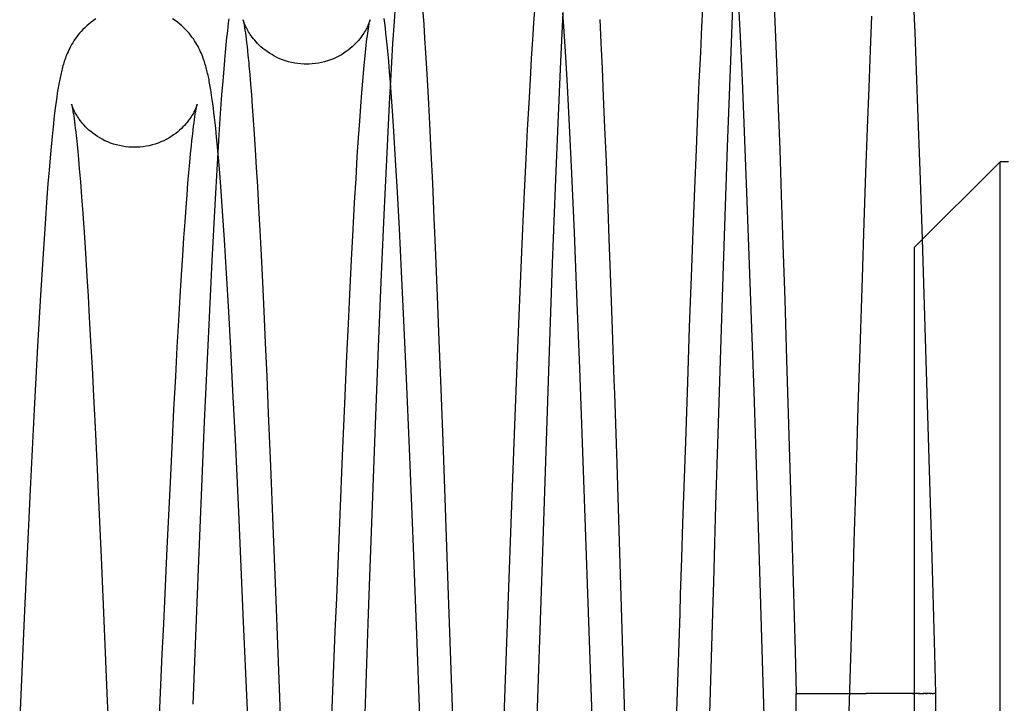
# Model space of a CAD drawing. Header units: inches. Extents: x 0 to 100, y 0 to 65.
# Tile 41 of 121: x 15.67 to 16.016, y 54.027 to 54.267. Entities that reach past the tile are written whole.
import ezdxf

# ---------------------------------------------------------------- set-up
doc = ezdxf.new("R2010")
doc.units = ezdxf.units.IN
doc.header["$LTSCALE"] = 5.5
doc.header["$MEASUREMENT"] = 0
doc.linetypes.add('HIDDEN', pattern=[0.2, 0.1, -0.1])
doc.layers.get('0').update_dxf_attribs({"linetype": 'CONTINUOUS'})
doc.layers.add('DEFAULT_2', color=8, linetype='HIDDEN')

msp = doc.modelspace()

# ---------------------------------------------------------------- linework, layer by layer
at = {"color": 7, "linetype": 'Continuous'}
for p, q in [((15.98432, 54.26234), (15.98349, 54.28226)), ((15.92053, 54.27705), (15.91952, 54.25222)), ((15.90957, 54.26435), (15.91, 54.27261)), ((15.80196, 54.27171), (15.80156, 54.26611)), ((15.85062, 54.26573), (15.85091, 54.26976)), ((15.86077, 54.26916), (15.85994, 54.25203)), ((15.74342, 54.26562), (15.74325, 54.26421)), ((15.74359, 54.26698), (15.74342, 54.26562)), ((15.79831, 54.26545), (15.79811, 54.26706)), ((15.79852, 54.26373), (15.79831, 54.26545)), ((15.80156, 54.26611), (15.80106, 54.2583)), ((15.85032, 54.26133), (15.85062, 54.26573)), ((15.96868, 54.25601), (15.96917, 54.26795)), ((15.74325, 54.26421), (15.74308, 54.26273)), ((15.79219, 54.26101), (15.79232, 54.26194)), ((15.79232, 54.26194), (15.79243, 54.26278)), ((15.79243, 54.26278), (15.79255, 54.26354)), ((15.79872, 54.2619), (15.79852, 54.26373)), ((15.79893, 54.25994), (15.79872, 54.2619)), ((15.90912, 54.25516), (15.90957, 54.26435)), ((15.98522, 54.23876), (15.98432, 54.26234)), ((15.74282, 54.26039), (15.74257, 54.2579)), ((15.79179, 54.25775), (15.79193, 54.25892)), ((15.79193, 54.25892), (15.79206, 54.26001)), ((15.79206, 54.26001), (15.79219, 54.26101)), ((15.79914, 54.25786), (15.79893, 54.25994)), ((15.80106, 54.2583), (15.80053, 54.24946)), ((15.74231, 54.25526), (15.74206, 54.25244)), ((15.74257, 54.2579), (15.74231, 54.25526)), ((15.79129, 54.25296), (15.79151, 54.25515)), ((15.79151, 54.25515), (15.79165, 54.25649)), ((15.79165, 54.25649), (15.79179, 54.25775)), ((15.79935, 54.25566), (15.79914, 54.25786)), ((15.79967, 54.2521), (15.79935, 54.25566)), ((15.90864, 54.24494), (15.90912, 54.25516)), ((15.96818, 54.24294), (15.96868, 54.25601)), ((15.74206, 54.25244), (15.7418, 54.24943)), ((15.79106, 54.25057), (15.79129, 54.25296)), ((15.8, 54.24824), (15.79967, 54.2521)), ((15.84936, 54.24569), (15.8498, 54.25312)), ((15.85994, 54.25203), (15.85898, 54.23042)), ((15.91952, 54.25222), (15.9184, 54.2221)), ((15.7418, 54.24943), (15.74144, 54.24509)), ((15.79057, 54.24514), (15.79082, 54.24797)), ((15.79082, 54.24797), (15.79106, 54.25057)), ((15.80053, 54.24946), (15.79984, 54.23721)), ((15.80027, 54.24492), (15.8, 54.24824)), ((15.74144, 54.24509), (15.74107, 54.24034)), ((15.79023, 54.24099), (15.79057, 54.24514)), ((15.8489, 54.23741), (15.84936, 54.24569)), ((15.90814, 54.23362), (15.90864, 54.24494)), ((15.73757, 54.24006), (15.73737, 54.24139)), ((15.78988, 54.23634), (15.79023, 54.24099)), ((15.96765, 54.22866), (15.96818, 54.24294)), ((15.68301, 54.23804), (15.6828, 54.23648)), ((15.68321, 54.23951), (15.68301, 54.23804)), ((15.73778, 54.23867), (15.73757, 54.24006)), ((15.73797, 54.23721), (15.73778, 54.23867)), ((15.74107, 54.24034), (15.7406, 54.23375)), ((15.84841, 54.22818), (15.8489, 54.23741)), ((15.98621, 54.2105), (15.98522, 54.23876)), ((15.73817, 54.23567), (15.73797, 54.23721)), ((15.73837, 54.23405), (15.73817, 54.23567)), ((15.73857, 54.23234), (15.73837, 54.23405)), ((15.7895, 54.23112), (15.78988, 54.23634)), ((15.79984, 54.23721), (15.79897, 54.22)), ((15.68226, 54.23208), (15.68204, 54.2301)), ((15.68248, 54.23392), (15.68226, 54.23208)), ((15.73124, 54.22934), (15.7314, 54.23054)), ((15.7314, 54.23054), (15.73154, 54.23163)), ((15.73154, 54.23163), (15.73168, 54.23261)), ((15.73168, 54.23261), (15.73182, 54.23349)), ((15.73877, 54.23053), (15.73857, 54.23234)), ((15.73898, 54.22862), (15.73877, 54.23053)), ((15.7406, 54.23375), (15.7401, 54.22631)), ((15.7891, 54.22523), (15.7895, 54.23112)), ((15.90761, 54.22116), (15.90814, 54.23362)), ((15.68182, 54.228), (15.68159, 54.22576)), ((15.68204, 54.2301), (15.68182, 54.228)), ((15.73091, 54.2266), (15.73108, 54.22803)), ((15.73108, 54.22803), (15.73124, 54.22934)), ((15.73929, 54.22553), (15.73898, 54.22862)), ((15.84789, 54.21788), (15.84841, 54.22818)), ((15.85898, 54.23042), (15.85806, 54.2078)), ((15.96708, 54.21294), (15.96765, 54.22866)), ((15.68159, 54.22576), (15.68124, 54.22214)), ((15.73046, 54.22252), (15.73065, 54.22424)), ((15.73961, 54.22213), (15.73929, 54.22553)), ((15.7401, 54.22631), (15.73946, 54.216)), ((15.78867, 54.21857), (15.7891, 54.22523)), ((15.68124, 54.22214), (15.68088, 54.21819)), ((15.73018, 54.21969), (15.73046, 54.22252)), ((15.73974, 54.22069), (15.73961, 54.22213)), ((15.90706, 54.20751), (15.90761, 54.22116)), ((15.9184, 54.2221), (15.91697, 54.1803)), ((15.68088, 54.21819), (15.68052, 54.2139)), ((15.72989, 54.21657), (15.73018, 54.21969)), ((15.78821, 54.21102), (15.78867, 54.21857)), ((15.79897, 54.22), (15.79795, 54.19819)), ((15.84735, 54.20636), (15.84789, 54.21788)), ((15.98413, 54.18688), (16.01413, 54.21688)), ((16.01413, 53.84388), (16.01413, 54.21688)), ((16.01713, 54.21688), (16.01413, 54.21688)), ((15.68052, 54.2139), (15.68014, 54.20927)), ((15.72958, 54.21313), (15.72989, 54.21657)), ((15.73946, 54.216), (15.73864, 54.20174)), ((15.72926, 54.20937), (15.72958, 54.21313)), ((15.78772, 54.20254), (15.78821, 54.21102)), ((15.96648, 54.19551), (15.96708, 54.21294)), ((15.9869, 54.18965), (15.98621, 54.2105)), ((15.68014, 54.20927), (15.67963, 54.20253)), ((15.72893, 54.20526), (15.72926, 54.20937)), ((15.84676, 54.19349), (15.84735, 54.20636)), ((15.85806, 54.2078), (15.85705, 54.18114)), ((15.90648, 54.19264), (15.90706, 54.20751)), ((15.72859, 54.20075), (15.72893, 54.20526)), ((15.67963, 54.20253), (15.67911, 54.19507)), ((15.72822, 54.19574), (15.72859, 54.20075)), ((15.73864, 54.20174), (15.73761, 54.18214)), ((15.78721, 54.19308), (15.78772, 54.20254)), ((15.79795, 54.19819), (15.79694, 54.17475)), ((15.67911, 54.19507), (15.67842, 54.1846)), ((15.72784, 54.19017), (15.72822, 54.19574)), ((15.78665, 54.18245), (15.78721, 54.19308)), ((15.84616, 54.17967), (15.84676, 54.19349)), ((15.90588, 54.17643), (15.90648, 54.19264)), ((15.96584, 54.17614), (15.96648, 54.19551)), ((15.72743, 54.18399), (15.72784, 54.19017)), ((15.98413, 53.87388), (15.98413, 54.18688)), ((15.67842, 54.1846), (15.67752, 54.17001)), ((15.72699, 54.17713), (15.72743, 54.18399)), ((15.78605, 54.17027), (15.78665, 54.18245)), ((15.73761, 54.18214), (15.73641, 54.15729)), ((15.84547, 54.16293), (15.84616, 54.17967)), ((15.85705, 54.18114), (15.85571, 54.14357)), ((15.91697, 54.1803), (15.91512, 54.12139)), ((15.72653, 54.16953), (15.72699, 54.17713)), ((15.90524, 54.15878), (15.90588, 54.17643)), ((15.96515, 54.15463), (15.96584, 54.17614)), ((15.79694, 54.17475), (15.79601, 54.15179)), ((15.67752, 54.17001), (15.67652, 54.15218)), ((15.72604, 54.16113), (15.72653, 54.16953)), ((15.78555, 54.16), (15.78605, 54.17027)), ((15.84477, 54.14549), (15.84547, 54.16293)), ((15.72552, 54.15182), (15.72604, 54.16113)), ((15.78503, 54.14872), (15.78555, 54.16)), ((15.90457, 54.13957), (15.90524, 54.15878)), ((15.73641, 54.15729), (15.735, 54.12565)), ((15.96441, 54.13084), (15.96515, 54.15463)), ((15.67652, 54.15218), (15.67535, 54.13)), ((15.72496, 54.1415), (15.72552, 54.15182)), ((15.79601, 54.15179), (15.79485, 54.12169)), ((15.78429, 54.13209), (15.78503, 54.14872)), ((15.84407, 54.12747), (15.84477, 54.14549)), ((15.72436, 54.12997), (15.72496, 54.1415)), ((15.85571, 54.14357), (15.85369, 54.08362)), ((15.90386, 54.11868), (15.90457, 54.13957)), ((15.78349, 54.11371), (15.78429, 54.13209)), ((15.96361, 54.10471), (15.96441, 54.13084)), ((15.67535, 54.13), (15.67396, 54.10191)), ((15.7237, 54.11676), (15.72436, 54.12997)), ((15.84314, 54.10269), (15.84407, 54.12747)), ((15.735, 54.12565), (15.73284, 54.07408)), ((15.79485, 54.12169), (15.79299, 54.07129)), ((15.91512, 54.12139), (15.91436, 54.09634)), ((15.72297, 54.10201), (15.7237, 54.11676)), ((15.90291, 54.0901), (15.90386, 54.11868)), ((15.78263, 54.0931), (15.78349, 54.11371)), ((15.96298, 54.08368), (15.96361, 54.10471)), ((15.67396, 54.10191), (15.67197, 54.05946)), ((15.72199, 54.08136), (15.72297, 54.10201)), ((15.84197, 54.07084), (15.84314, 54.10269)), ((15.91436, 54.09634), (15.91397, 54.08311)), ((15.78143, 54.06393), (15.78263, 54.0931)), ((15.9025, 54.07782), (15.90291, 54.0901)), ((15.85369, 54.08362), (15.85324, 54.06965)), ((15.91397, 54.08311), (15.91356, 54.06943)), ((15.96255, 54.0691), (15.96298, 54.08368)), ((15.72075, 54.0548), (15.72199, 54.08136)), ((15.90208, 54.06501), (15.9025, 54.07782)), ((15.73284, 54.07408), (15.73212, 54.05632)), ((15.79299, 54.07129), (15.79253, 54.05844)), ((15.84151, 54.05793), (15.84197, 54.07084)), ((15.85324, 54.06965), (15.85301, 54.06279)), ((15.90187, 54.05839), (15.90208, 54.06501)), ((15.78095, 54.05203), (15.78143, 54.06393)), ((15.67197, 54.05946), (15.67147, 54.04869)), ((15.79253, 54.05844), (15.79113, 54.01979)), ((15.84127, 54.05145), (15.84151, 54.05793)), ((15.72026, 54.04408), (15.72075, 54.0548)), ((15.77998, 54.02821), (15.78095, 54.05203)), ((15.67147, 54.04869), (15.67073, 54.03254)), ((15.71976, 54.03334), (15.72026, 54.04408)), ((15.67073, 54.03254), (15.67023, 54.02179)), ((15.71952, 54.02798), (15.71976, 54.03334)), ((15.73116, 54.03252), (15.73092, 54.02657)), ((15.9614, 54.03038), (15.96713, 54.03038)), ((15.98337, 54.03037), (15.98413, 54.03037)), ((15.71696, 53.9735), (15.71952, 54.02798)), ((15.77974, 54.02224), (15.77998, 54.02821))]:
    msp.add_line(p, q, dxfattribs=at)
for points in [[(15.69696, 54.26695), (15.69609, 54.26637), (15.69526, 54.26577), (15.69448, 54.26515), (15.69374, 54.26451), (15.69305, 54.26386), (15.6924, 54.26322), (15.69179, 54.26256), (15.69122, 54.26191), (15.69068, 54.26125), (15.69017, 54.26059), (15.6897, 54.25992), (15.68926, 54.25926), (15.68884, 54.25861), (15.68846, 54.25796), (15.6881, 54.25732), (15.68777, 54.25669), (15.68747, 54.25607), (15.68719, 54.25546), (15.68693, 54.25487), (15.68669, 54.2543), (15.68647, 54.25373), (15.68626, 54.25318), (15.68607, 54.25263), (15.68589, 54.25209), (15.68572, 54.25156), (15.68555, 54.25104), (15.6854, 54.25051), (15.68526, 54.24999), (15.68512, 54.24947), (15.68498, 54.24895), (15.68486, 54.24843), (15.68473, 54.24791), (15.68461, 54.24737), (15.68449, 54.24684), (15.68438, 54.2463), (15.68427, 54.24574), (15.68416, 54.24518), (15.68405, 54.24461), (15.68394, 54.24403), (15.68384, 54.24344), (15.68373, 54.24283), (15.68363, 54.2422), (15.68353, 54.24156), (15.68342, 54.2409), (15.68321, 54.23951)], [(15.73737, 54.24139), (15.73727, 54.24203), (15.73717, 54.24265), (15.73707, 54.24326), (15.73696, 54.24386), (15.73685, 54.24445), (15.73675, 54.24502), (15.73664, 54.24559), (15.73653, 54.24614), (15.73641, 54.24669), (15.73629, 54.24723), (15.73617, 54.24777), (15.73605, 54.2483), (15.73592, 54.24883), (15.73579, 54.24935), (15.73565, 54.24988), (15.7355, 54.25041), (15.73535, 54.25093), (15.73519, 54.25146), (15.73502, 54.252), (15.73484, 54.25254), (15.73464, 54.2531), (15.73443, 54.25366), (15.73421, 54.25423), (15.73397, 54.25481), (15.7337, 54.25541), (15.73342, 54.25603), (15.73311, 54.25665), (15.73278, 54.25729), (15.73241, 54.25795), (15.73202, 54.25861), (15.7316, 54.25927), (15.73115, 54.25994), (15.73067, 54.26061), (15.73017, 54.26127), (15.72963, 54.26193), (15.72905, 54.26258), (15.72844, 54.26324), (15.72779, 54.26388), (15.7271, 54.26453), (15.72636, 54.26516), (15.72557, 54.26578), (15.72474, 54.26639), (15.72388, 54.26697)], [(15.79255, 54.26354), (15.79265, 54.26422), (15.7927, 54.26453), (15.79275, 54.26482), (15.7928, 54.26508), (15.79284, 54.26533), (15.79288, 54.26556), (15.79292, 54.26576), (15.79296, 54.26595), (15.79299, 54.26611), (15.79302, 54.26625), (15.79304, 54.26636), (15.79307, 54.26646), (15.79308, 54.26652), (15.79309, 54.26654)], [(15.74308, 54.26273), (15.74299, 54.26197), (15.74282, 54.26039)], [(15.8498, 54.25312), (15.85022, 54.25978), (15.85032, 54.26133)], [(15.6828, 54.23648), (15.68269, 54.23565), (15.68248, 54.23392)], [(15.73182, 54.23349), (15.73194, 54.23426), (15.732, 54.23462), (15.73206, 54.23494), (15.73211, 54.23525), (15.73216, 54.23553), (15.73221, 54.23579), (15.73225, 54.23602), (15.7323, 54.23623), (15.73233, 54.23642), (15.73237, 54.23658), (15.7324, 54.23672), (15.73243, 54.23683), (15.73245, 54.23692), (15.73245, 54.23695)], [(15.73065, 54.22424), (15.73082, 54.22584), (15.73091, 54.2266)], [(15.91356, 54.06943), (15.91335, 54.06243), (15.91208, 54.01928)], [(15.96099, 54.01636), (15.96233, 54.06167), (15.96255, 54.0691)], [(15.85301, 54.06279), (15.85157, 54.01843), (15.85138, 54.01257)], [(15.90031, 54.01057), (15.90053, 54.01728), (15.90187, 54.05839)], [(15.73212, 54.05632), (15.73188, 54.05038), (15.73116, 54.03252)], [(15.8401, 54.01899), (15.84034, 54.02548), (15.84127, 54.05145)]]:
    msp.add_lwpolyline(points, dxfattribs=at)
at = {"layer": 'DEFAULT_2', "color": 8, "linetype": 'HIDDEN'}
for p, q in [((15.92303, 54.26081), (15.92237, 54.27401)), ((15.81167, 54.2693), (15.81198, 54.26497)), ((15.86121, 54.26264), (15.86077, 54.26914)), ((15.93493, 54.27139), (15.93537, 54.2605)), ((15.8737, 54.26673), (15.8741, 54.25859)), ((15.74914, 54.26382), (15.74926, 54.26301)), ((15.74926, 54.26301), (15.74939, 54.26209)), ((15.74939, 54.26209), (15.74952, 54.26106)), ((15.81198, 54.26497), (15.81229, 54.26023)), ((15.86176, 54.25366), (15.86121, 54.26264)), ((15.74952, 54.26106), (15.74967, 54.25992)), ((15.74967, 54.25992), (15.74982, 54.25866)), ((15.74982, 54.25866), (15.74998, 54.25728)), ((15.81229, 54.26023), (15.81262, 54.2551)), ((15.8741, 54.25859), (15.87452, 54.24963)), ((15.92373, 54.24541), (15.92303, 54.26081)), ((15.93537, 54.2605), (15.93584, 54.24861)), ((15.74998, 54.25728), (15.75014, 54.25579)), ((15.75014, 54.25579), (15.75031, 54.25417)), ((15.81262, 54.2551), (15.81295, 54.24954)), ((15.86234, 54.24346), (15.86176, 54.25366)), ((15.75066, 54.25054), (15.75093, 54.24747)), ((15.81295, 54.24954), (15.81329, 54.24356)), ((15.87452, 54.24963), (15.87496, 54.23976)), ((15.93584, 54.24861), (15.93632, 54.23555)), ((15.75093, 54.24747), (15.75122, 54.24408)), ((15.80056, 54.2411), (15.80027, 54.24492)), ((15.9245, 54.22747), (15.92373, 54.24541)), ((15.75122, 54.24408), (15.75152, 54.24033)), ((15.80102, 54.23467), (15.80056, 54.2411)), ((15.81329, 54.24356), (15.81364, 54.23712)), ((15.86307, 54.22958), (15.86234, 54.24346)), ((15.75152, 54.24033), (15.75183, 54.23619)), ((15.87496, 54.23976), (15.87542, 54.2289)), ((15.68893, 54.23437), (15.68905, 54.23362)), ((15.75183, 54.23619), (15.75215, 54.23161)), ((15.80149, 54.22755), (15.80102, 54.23467)), ((15.81364, 54.23712), (15.814, 54.23021)), ((15.93632, 54.23555), (15.93684, 54.22116)), ((15.68905, 54.23362), (15.68917, 54.23279)), ((15.68917, 54.23279), (15.6893, 54.23187)), ((15.6893, 54.23187), (15.68944, 54.23086)), ((15.68944, 54.23086), (15.68958, 54.22977)), ((15.75215, 54.23161), (15.75249, 54.22656)), ((15.68958, 54.22977), (15.68973, 54.22859)), ((15.68973, 54.22859), (15.68988, 54.22732)), ((15.80211, 54.21758), (15.80149, 54.22755)), ((15.814, 54.23021), (15.8145, 54.22021)), ((15.86388, 54.21268), (15.86307, 54.22958)), ((15.87542, 54.2289), (15.87591, 54.21698)), ((15.92546, 54.203), (15.9245, 54.22747)), ((15.69011, 54.22525), (15.69036, 54.22295)), ((15.75249, 54.22656), (15.75285, 54.22099)), ((15.69036, 54.22295), (15.69061, 54.2204)), ((15.69061, 54.2204), (15.69088, 54.21759)), ((15.74006, 54.21708), (15.73974, 54.22069)), ((15.75285, 54.22099), (15.75322, 54.21486)), ((15.8145, 54.22021), (15.81502, 54.20923)), ((15.93684, 54.22116), (15.93738, 54.20526)), ((15.69088, 54.21759), (15.69115, 54.21448)), ((15.74041, 54.21285), (15.74006, 54.21708)), ((15.80276, 54.20624), (15.80211, 54.21758)), ((15.87591, 54.21698), (15.87642, 54.20396)), ((15.69115, 54.21448), (15.69154, 54.20984)), ((15.75322, 54.21486), (15.75362, 54.20813)), ((15.69154, 54.20984), (15.69196, 54.2046)), ((15.7409, 54.20656), (15.74041, 54.21285)), ((15.8648, 54.19198), (15.86388, 54.21268)), ((15.74141, 54.19948), (15.7409, 54.20656)), ((15.75362, 54.20813), (15.75402, 54.20078)), ((15.81502, 54.20923), (15.81555, 54.19721)), ((15.69196, 54.2046), (15.69239, 54.19869)), ((15.80345, 54.19328), (15.80276, 54.20624)), ((15.87642, 54.20396), (15.87695, 54.18982)), ((15.92651, 54.17441), (15.92546, 54.203)), ((15.93738, 54.20526), (15.93796, 54.18769)), ((15.74208, 54.18941), (15.74141, 54.19948)), ((15.75402, 54.20078), (15.75445, 54.19277)), ((15.69239, 54.19869), (15.69285, 54.19209)), ((15.81555, 54.19721), (15.81612, 54.18408)), ((15.75445, 54.19277), (15.75489, 54.18408)), ((15.80419, 54.1784), (15.80345, 54.19328)), ((15.69285, 54.19209), (15.69333, 54.18475)), ((15.7428, 54.17783), (15.74208, 54.18941)), ((15.86569, 54.17037), (15.8648, 54.19198)), ((15.87695, 54.18982), (15.8775, 54.17454)), ((15.98823, 54.14728), (15.9869, 54.18965)), ((15.93796, 54.18769), (15.93858, 54.16839)), ((15.69333, 54.18475), (15.69383, 54.17658)), ((15.75489, 54.18408), (15.75536, 54.17464)), ((15.81612, 54.18408), (15.8167, 54.16975)), ((15.69383, 54.17658), (15.69424, 54.16975)), ((15.74358, 54.1642), (15.7428, 54.17783)), ((15.805, 54.16118), (15.80419, 54.1784)), ((15.75536, 54.17464), (15.75584, 54.16443)), ((15.8775, 54.17454), (15.87808, 54.15804)), ((15.92782, 54.13622), (15.92651, 54.17441)), ((15.69424, 54.16975), (15.69466, 54.1622)), ((15.8167, 54.16975), (15.81732, 54.15416)), ((15.8667, 54.14437), (15.86569, 54.17037)), ((15.93858, 54.16839), (15.93923, 54.14741)), ((15.69466, 54.1622), (15.69512, 54.15386)), ((15.74427, 54.15135), (15.74358, 54.1642)), ((15.75584, 54.16443), (15.75634, 54.15338)), ((15.8059, 54.14083), (15.805, 54.16118)), ((15.69512, 54.15386), (15.6956, 54.14468)), ((15.74504, 54.13651), (15.74427, 54.15135)), ((15.75634, 54.15338), (15.75687, 54.14147)), ((15.81732, 54.15416), (15.81797, 54.13721)), ((15.6956, 54.14468), (15.69612, 54.1346)), ((15.86802, 54.1085), (15.8667, 54.14437)), ((15.93923, 54.14741), (15.93991, 54.12474)), ((15.98904, 54.12025), (15.98823, 54.14728)), ((15.75687, 54.14147), (15.75741, 54.12866)), ((15.80693, 54.11626), (15.8059, 54.14083)), ((15.69612, 54.1346), (15.69666, 54.1236)), ((15.74588, 54.1193), (15.74504, 54.13651)), ((15.81797, 54.13721), (15.81865, 54.11883)), ((15.87884, 54.13556), (15.87965, 54.11084)), ((15.92948, 54.08494), (15.92782, 54.13622)), ((15.75741, 54.12866), (15.75818, 54.11007)), ((15.69666, 54.1236), (15.69724, 54.11154)), ((15.93991, 54.12474), (15.94082, 54.09382)), ((15.99027, 54.07799), (15.98904, 54.12025)), ((15.74705, 54.09405), (15.74588, 54.1193)), ((15.81865, 54.11883), (15.81936, 54.09888)), ((15.80832, 54.08162), (15.80693, 54.11626)), ((15.69724, 54.11154), (15.69786, 54.09818)), ((15.75818, 54.11007), (15.75902, 54.08931)), ((15.87965, 54.11084), (15.88052, 54.08367)), ((15.86976, 54.05881), (15.86802, 54.1085)), ((15.69786, 54.09818), (15.69877, 54.07806)), ((15.81936, 54.09888), (15.82032, 54.07152)), ((15.74877, 54.0554), (15.74705, 54.09405)), ((15.75902, 54.08931), (15.75992, 54.06608)), ((15.93094, 54.03803), (15.92948, 54.08494)), ((15.80974, 54.04478), (15.80832, 54.08162)), ((15.69877, 54.07806), (15.69974, 54.05588)), ((15.82032, 54.07152), (15.82341, 53.98157)), ((15.87179, 53.99965), (15.86976, 54.05881)), ((15.69974, 54.05588), (15.70097, 54.02768)), ((15.74999, 54.0272), (15.74877, 54.0554)), ((15.81116, 54.00755), (15.80974, 54.04478)), ((15.94263, 53.96798), (15.94263, 54.03038)), ((15.94263, 54.03038), (15.9614, 54.03038)), ((15.96926, 54.03036), (15.96713, 54.03038)), ((15.97347, 54.03037), (15.96926, 54.03036)), ((15.97551, 54.03037), (15.97347, 54.03037)), ((15.98287, 54.03037), (15.98118, 54.03037)), ((15.98589, 54.03037), (15.98287, 54.03037)), ((15.98555, 54.03036), (15.98744, 54.03037)), ((15.98621, 54.03036), (15.98685, 54.03037)), ((15.988, 54.03037), (15.98852, 54.03037)), ((15.99023, 54.03037), (15.98886, 54.03037)), ((15.98945, 54.03037), (15.98986, 54.03037)), ((15.99015, 54.03038), (15.99083, 54.03037)), ((15.99107, 54.03037), (15.99079, 54.03037)), ((15.99127, 54.03037), (15.99104, 54.03037)), ((15.99143, 54.03037), (15.99125, 54.03037)), ((15.99153, 54.03037), (15.99142, 54.03037)), ((15.99163, 53.96817), (15.99163, 54.03037)), ((15.70097, 54.02768), (15.70194, 54.00502)), ((15.75169, 53.98783), (15.74999, 54.0272))]:
    msp.add_line(p, q, dxfattribs=at)
for points in [[(15.74862, 54.26664), (15.74863, 54.26663), (15.74864, 54.26659), (15.74865, 54.26652), (15.74867, 54.26643), (15.7487, 54.26631), (15.74873, 54.26617), (15.74876, 54.26601), (15.7488, 54.26582), (15.74884, 54.26561), (15.74888, 54.26538), (15.74892, 54.26512), (15.74897, 54.26483), (15.74903, 54.26452), (15.74908, 54.26418), (15.74914, 54.26382)], [(15.77088, 54.25109), (15.77, 54.25111), (15.7689, 54.25117), (15.7678, 54.25129), (15.7667, 54.25146), (15.76562, 54.25167), (15.76455, 54.25194), (15.76349, 54.25225), (15.76246, 54.25261), (15.76146, 54.25301), (15.76049, 54.25345), (15.75956, 54.25392), (15.75866, 54.25442), (15.75781, 54.25495), (15.757, 54.2555), (15.75624, 54.25606), (15.75553, 54.25663), (15.75486, 54.25721), (15.75425, 54.25778), (15.75367, 54.25835), (15.75315, 54.25891), (15.75266, 54.25947), (15.75222, 54.26001), (15.75181, 54.26053), (15.75144, 54.26104), (15.7511, 54.26153), (15.75079, 54.26201), (15.7505, 54.26248), (15.75023, 54.26293), (15.74999, 54.26337), (15.74977, 54.2638), (15.74958, 54.26419), (15.7494, 54.26457), (15.74925, 54.26491), (15.74912, 54.26522), (15.74901, 54.2655), (15.74891, 54.26575), (15.74884, 54.26597), (15.74877, 54.26615), (15.74872, 54.26631), (15.74868, 54.26643), (15.74866, 54.26653), (15.74864, 54.26659), (15.74863, 54.26663), (15.74862, 54.26664)], [(15.79309, 54.26654), (15.79309, 54.26657), (15.7931, 54.26658), (15.79309, 54.26657), (15.79308, 54.26654), (15.79307, 54.26647), (15.79304, 54.26638), (15.793, 54.26626), (15.79295, 54.2661), (15.79289, 54.26592), (15.79281, 54.2657), (15.79271, 54.26546), (15.7926, 54.26518), (15.79247, 54.26486), (15.79232, 54.26452), (15.79215, 54.26415), (15.79195, 54.26375), (15.79173, 54.26333), (15.79149, 54.26289), (15.79122, 54.26244), (15.79093, 54.26197), (15.79062, 54.26149), (15.79028, 54.261), (15.78991, 54.26049), (15.78951, 54.25997), (15.78906, 54.25943), (15.78858, 54.25888), (15.78805, 54.25832), (15.78748, 54.25775), (15.78686, 54.25718), (15.7862, 54.25661), (15.78549, 54.25604), (15.78473, 54.25548), (15.78392, 54.25493), (15.78307, 54.25441), (15.78218, 54.25391), (15.78125, 54.25344), (15.78028, 54.253), (15.77928, 54.2526), (15.77825, 54.25224), (15.7772, 54.25193), (15.77613, 54.25167), (15.77504, 54.25145), (15.77395, 54.25129), (15.77285, 54.25117), (15.77175, 54.25111), (15.77088, 54.25109)], [(15.75031, 54.25417), (15.75057, 54.2515), (15.75066, 54.25054)], [(15.71047, 54.22192), (15.70959, 54.22193), (15.70849, 54.222), (15.7074, 54.22211), (15.70631, 54.22228), (15.70523, 54.2225), (15.70417, 54.22276), (15.70312, 54.22307), (15.7021, 54.22342), (15.7011, 54.22382), (15.70014, 54.22425), (15.69921, 54.22472), (15.69832, 54.22522), (15.69747, 54.22574), (15.69667, 54.22629), (15.69591, 54.22684), (15.69519, 54.22741), (15.69453, 54.22798), (15.69392, 54.22855), (15.69335, 54.22911), (15.69283, 54.22966), (15.69236, 54.2302), (15.69192, 54.23073), (15.69152, 54.23124), (15.69115, 54.23174), (15.69081, 54.23223), (15.6905, 54.2327), (15.69022, 54.23316), (15.68995, 54.23361), (15.68972, 54.23403), (15.6895, 54.23444), (15.68931, 54.23483), (15.68914, 54.23519), (15.68899, 54.23552), (15.68886, 54.23583), (15.68875, 54.2361), (15.68866, 54.23633), (15.68859, 54.23654), (15.68853, 54.23671), (15.68848, 54.23685), (15.68845, 54.23696), (15.68842, 54.23704), (15.68841, 54.23708), (15.6884, 54.2371), (15.6884, 54.2371)], [(15.68841, 54.2371), (15.68841, 54.23706), (15.68843, 54.237), (15.68845, 54.23691), (15.68848, 54.2368), (15.68851, 54.23666), (15.68854, 54.23649), (15.68858, 54.23631), (15.68862, 54.2361), (15.68867, 54.23587), (15.68871, 54.23561), (15.68876, 54.23534), (15.68882, 54.23504), (15.68887, 54.23472), (15.68893, 54.23437)], [(15.73245, 54.23695), (15.73246, 54.23699), (15.73247, 54.23702), (15.73247, 54.23703), (15.73247, 54.23701), (15.73245, 54.23696), (15.73243, 54.23688), (15.7324, 54.23677), (15.73235, 54.23663), (15.73229, 54.23646), (15.73221, 54.23625), (15.73212, 54.23601), (15.73201, 54.23574), (15.73188, 54.23544), (15.73173, 54.23511), (15.73156, 54.23475), (15.73137, 54.23436), (15.73115, 54.23395), (15.73091, 54.23352), (15.73065, 54.23308), (15.73036, 54.23262), (15.73005, 54.23215), (15.72971, 54.23167), (15.72934, 54.23117), (15.72894, 54.23066), (15.7285, 54.23013), (15.72803, 54.2296), (15.72751, 54.22905), (15.72694, 54.22849), (15.72633, 54.22792), (15.72567, 54.22736), (15.72496, 54.2268), (15.7242, 54.22624), (15.7234, 54.2257), (15.72255, 54.22518), (15.72167, 54.22469), (15.72074, 54.22423), (15.71978, 54.2238), (15.71879, 54.22341), (15.71778, 54.22306), (15.71673, 54.22275), (15.71567, 54.22249), (15.7146, 54.22227), (15.71351, 54.22211), (15.71242, 54.222), (15.71133, 54.22193), (15.71047, 54.22192)], [(15.68988, 54.22732), (15.69003, 54.22596), (15.69011, 54.22525)], [(15.87808, 54.15804), (15.87868, 54.14023), (15.87884, 54.13556)], [(15.94082, 54.09382), (15.94221, 54.04521), (15.94263, 54.03038)], [(15.88052, 54.08367), (15.88184, 54.04126), (15.88309, 54.00114)], [(15.99163, 54.03037), (15.99123, 54.04438), (15.99027, 54.07799)], [(15.75992, 54.06608), (15.76111, 54.03525), (15.76135, 54.02901)], [(15.93319, 53.96568), (15.93206, 54.00212), (15.93094, 54.03803)], [(15.98118, 54.03037), (15.97938, 54.03037), (15.97551, 54.03037)], [(15.989, 54.03037), (15.98834, 54.03037), (15.98719, 54.03038)], [(15.99154, 54.03037), (15.9916, 54.03037), (15.99163, 54.03037)], [(15.76135, 54.02901), (15.76206, 54.01022), (15.7623, 54.004), (15.76366, 53.96864)]]:
    msp.add_lwpolyline(points, dxfattribs=at)

doc.saveas('drawing.dxf')
